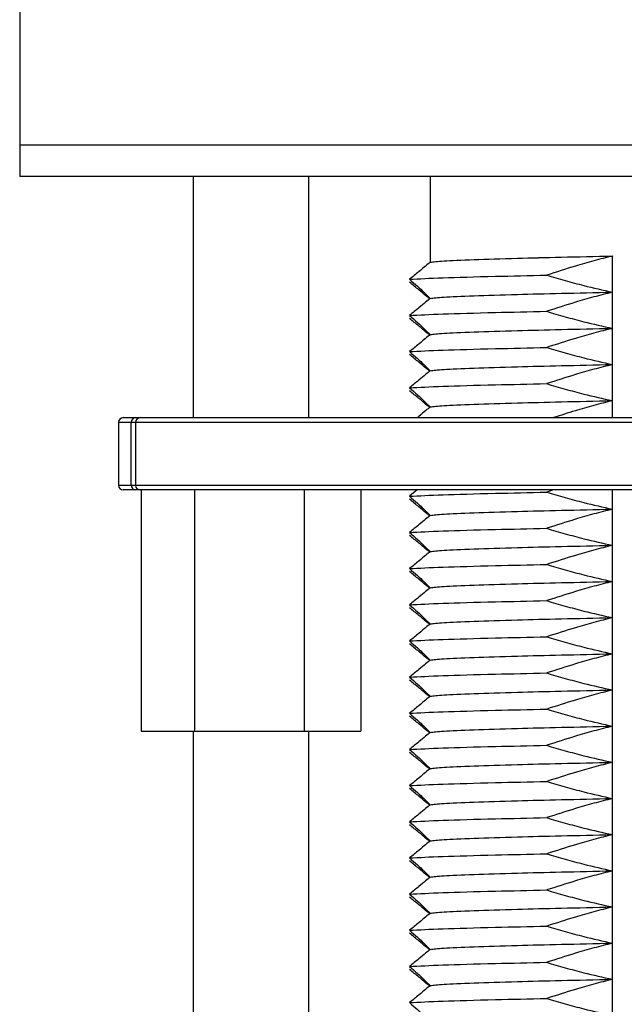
# Model space of a CAD drawing. Header units: millimetres. Extents: x 5 to 273, y 7 to 200.
# Tile 19 of 34: x 127.32 to 132.33, y 122.14 to 130.31. Entities that reach past the tile are written whole.
import ezdxf

# ---------------------------------------------------------------- set-up
doc = ezdxf.new("R2010")
doc.units = ezdxf.units.MM

msp = doc.modelspace()

# ---------------------------------------------------------------- linework, layer by layer
at = {"color": 7, "linetype": 'Continuous', "lineweight": 25}
for p, q in [((127.3173, 130.6671), (127.3173, 129.2671)), ((127.3159, 129.2671), (127.3159, 129.0071)), ((137.1013, 129.2671), (127.3159, 129.2671)), ((137.1013, 129.0071), (127.3159, 129.0071)), ((128.7559, 129.0071), (128.7559, 127.0071)), ((129.7159, 127.0071), (129.7159, 129.0071)), ((130.7233, 129.0071), (130.7233, 128.2959)), ((132.2359, 128.3481), (132.2354, 128.348)), ((132.2359, 127.0071), (132.2359, 128.3481)), ((128.1759, 127.0071), (128.2785, 127.0071)), ((128.2785, 127.0071), (128.3168, 127.0071)), ((128.3168, 127.0071), (136.5959, 127.0071)), ((128.1359, 126.9671), (128.1359, 126.4471)), ((128.2772, 126.9671), (128.2424, 126.9671)), ((128.2424, 126.4471), (128.2424, 126.9671)), ((128.2772, 126.9671), (128.2772, 126.4471)), ((128.2424, 126.4471), (128.2772, 126.4471)), ((128.2785, 126.4071), (128.1759, 126.4071)), ((128.3168, 126.4071), (128.2785, 126.4071)), ((136.5959, 126.4071), (128.3168, 126.4071)), ((128.3238, 126.4071), (128.3238, 124.4071)), ((128.7656, 126.4071), (128.7656, 124.4071)), ((129.6776, 126.4071), (129.6776, 124.4071)), ((130.1479, 126.4071), (130.1479, 124.4071)), ((130.6157, 126.4071), (130.5515, 126.3547)), ((131.7471, 126.4071), (131.6901, 126.3891)), ((132.2359, 115.6671), (132.2359, 126.4071)), ((128.3238, 124.4071), (128.7656, 124.4071)), ((128.7559, 124.4071), (128.7559, 117.2671)), ((128.7656, 124.4071), (129.6776, 124.4071)), ((129.6776, 124.4071), (130.1479, 124.4071)), ((129.7159, 117.2671), (129.7159, 124.4071))]:
    msp.add_line(p, q, dxfattribs=at)
at = {"color": 8, "linetype": 'Continuous', "lineweight": 25}
for p, q in [((128.2424, 126.9671), (128.1359, 126.9671)), ((136.6359, 126.9671), (128.2772, 126.9671)), ((128.1359, 126.4471), (128.2424, 126.4471)), ((128.2772, 126.4471), (136.6359, 126.4471))]:
    msp.add_line(p, q, dxfattribs=at)
at = {"color": 7, "linetype": 'Continuous', "lineweight": 25}
for centre, radius, start, end in [((128.1759, 126.9671), 0.04, 90, 180), ((128.2806, 126.969), 0.0382, 93.06248, 182.76556), ((128.317, 126.9673), 0.0398, 90.285, 180.28219), ((128.1759, 126.4471), 0.04, 180, 270), ((128.2806, 126.4453), 0.0382, 177.23444, 266.93752), ((128.317, 126.4469), 0.0398, 179.71781, 269.715)]:
    msp.add_arc(centre, radius, start, end, dxfattribs=at)
for points, knots in [([(130.7232, 128.2958), (130.7519, 128.2996), (130.8096, 128.3071), (131.0664, 128.3188), (131.4091, 128.3291), (131.8048, 128.3386), (132.0909, 128.3448), (132.2354, 128.348)], [0, 0, 0, 0, 0.216328, 0.434675, 0.648992, 0.822793, 1, 1, 1, 1]), ([(130.7233, 128.2959), (130.752, 128.2996), (130.8096, 128.3072), (131.0664, 128.3189), (131.4092, 128.3292), (131.805, 128.3387), (132.0913, 128.3449), (132.2359, 128.3481)], [0, 0, 0, 0, 0.216326, 0.434679, 0.649002, 0.822798, 1, 1, 1, 1]), ([(132.2354, 128.348), (132.1839, 128.3349), (132.0809, 128.3089), (131.8988, 128.2567), (131.7691, 128.2147), (131.6901, 128.1891)], [0, 0, 0, 0, 0.280533, 0.561062, 1, 1, 1, 1]), ([(130.7232, 128.2958), (130.7121, 128.2868), (130.6906, 128.2694), (130.6311, 128.2195), (130.5782, 128.1764), (130.5515, 128.1547)], [0, 0, 0, 0, 0.346959, 0.670199, 1, 1, 1, 1]), ([(130.7233, 128.2959), (130.7233, 128.2959), (130.7233, 128.2959), (130.7233, 128.2958), (130.7232, 128.2958), (130.7232, 128.2958)], [0, 0, 0, 0, 0.251058, 0.502115, 1, 1, 1, 1]), ([(130.5515, 128.1547), (130.6328, 128.159), (130.7939, 128.1676), (131.2074, 128.1788), (131.5435, 128.186), (131.6901, 128.1891)], [0, 0, 0, 0, 0.364556, 0.722843, 1, 1, 1, 1]), ([(130.5515, 128.1547), (130.574, 128.1351), (130.6189, 128.096), (130.6832, 128.0365), (130.7079, 128.0114), (130.7232, 127.9958)], [0, 0, 0, 0, 0.275242, 0.55056, 1, 1, 1, 1]), ([(131.6901, 128.1891), (131.741, 128.1739), (131.8428, 128.1436), (132.0242, 128.0949), (132.1557, 128.0657), (132.2354, 128.048)], [0, 0, 0, 0, 0.282862, 0.565729, 1, 1, 1, 1]), ([(130.7232, 127.9887), (130.7121, 127.9977), (130.6906, 128.015), (130.6311, 128.065), (130.5782, 128.108), (130.5515, 128.1298)], [0, 0, 0, 0, 0.346959, 0.670199, 1, 1, 1, 1]), ([(130.7232, 127.9958), (130.7121, 127.9868), (130.6906, 127.9694), (130.6311, 127.9195), (130.5782, 127.8764), (130.5515, 127.8547)], [0, 0, 0, 0, 0.346959, 0.670199, 1, 1, 1, 1]), ([(130.7232, 127.9958), (130.7519, 127.9996), (130.8096, 128.0071), (131.0664, 128.0188), (131.4091, 128.0291), (131.8048, 128.0386), (132.0909, 128.0448), (132.2354, 128.048)], [0, 0, 0, 0, 0.216328, 0.434675, 0.648992, 0.822793, 1, 1, 1, 1]), ([(132.2354, 128.048), (132.1839, 128.0349), (132.0809, 128.0089), (131.8988, 127.9567), (131.7691, 127.9147), (131.6901, 127.8891)], [0, 0, 0, 0, 0.280533, 0.561062, 1, 1, 1, 1]), ([(130.5515, 127.8547), (130.6328, 127.859), (130.7939, 127.8676), (131.2074, 127.8788), (131.5435, 127.886), (131.6901, 127.8891)], [0, 0, 0, 0, 0.364556, 0.722843, 1, 1, 1, 1]), ([(130.5515, 127.8547), (130.574, 127.8351), (130.6189, 127.796), (130.6832, 127.7365), (130.7079, 127.7114), (130.7232, 127.6958)], [0, 0, 0, 0, 0.275242, 0.55056, 1, 1, 1, 1]), ([(130.7232, 127.6887), (130.7121, 127.6977), (130.6906, 127.715), (130.6311, 127.765), (130.5782, 127.808), (130.5515, 127.8298)], [0, 0, 0, 0, 0.346959, 0.670199, 1, 1, 1, 1]), ([(131.6901, 127.8891), (131.741, 127.8739), (131.8428, 127.8436), (132.0242, 127.7949), (132.1557, 127.7657), (132.2354, 127.748)], [0, 0, 0, 0, 0.282862, 0.565729, 1, 1, 1, 1]), ([(130.7232, 127.6958), (130.7519, 127.6996), (130.8096, 127.7071), (131.0664, 127.7188), (131.4091, 127.7291), (131.8048, 127.7386), (132.0909, 127.7448), (132.2354, 127.748)], [0, 0, 0, 0, 0.216328, 0.434675, 0.648992, 0.822793, 1, 1, 1, 1]), ([(132.2354, 127.748), (132.1839, 127.7349), (132.0809, 127.7089), (131.8988, 127.6567), (131.7691, 127.6147), (131.6901, 127.5891)], [0, 0, 0, 0, 0.2805333, 0.5610619, 1, 1, 1, 1]), ([(130.7232, 127.6958), (130.7121, 127.6868), (130.6906, 127.6694), (130.6311, 127.6195), (130.5782, 127.5764), (130.5515, 127.5547)], [0, 0, 0, 0, 0.346959, 0.670199, 1, 1, 1, 1]), ([(130.5515, 127.5547), (130.6328, 127.559), (130.7939, 127.5676), (131.2074, 127.5788), (131.5435, 127.586), (131.6901, 127.5891)], [0, 0, 0, 0, 0.364556, 0.722843, 1, 1, 1, 1]), ([(131.6901, 127.5891), (131.741, 127.5739), (131.8428, 127.5436), (132.0242, 127.4949), (132.1557, 127.4657), (132.2354, 127.448)], [0, 0, 0, 0, 0.282862, 0.565729, 1, 1, 1, 1]), ([(130.5515, 127.5547), (130.574, 127.5351), (130.6189, 127.496), (130.6832, 127.4365), (130.7079, 127.4114), (130.7232, 127.3958)], [0, 0, 0, 0, 0.275242, 0.55056, 1, 1, 1, 1]), ([(130.7232, 127.3887), (130.7121, 127.3977), (130.6906, 127.415), (130.6311, 127.465), (130.5782, 127.508), (130.5515, 127.5298)], [0, 0, 0, 0, 0.346959, 0.670199, 1, 1, 1, 1]), ([(130.7232, 127.3958), (130.7519, 127.3996), (130.8096, 127.4071), (131.0664, 127.4188), (131.4091, 127.4291), (131.8048, 127.4386), (132.0909, 127.4448), (132.2354, 127.448)], [0, 0, 0, 0, 0.216328, 0.434675, 0.648992, 0.822793, 1, 1, 1, 1]), ([(132.2354, 127.448), (132.1839, 127.4349), (132.0809, 127.4089), (131.8988, 127.3567), (131.7691, 127.3147), (131.6901, 127.2891)], [0, 0, 0, 0, 0.2805333, 0.5610619, 1, 1, 1, 1]), ([(130.7232, 127.3958), (130.7121, 127.3868), (130.6906, 127.3694), (130.6311, 127.3195), (130.5782, 127.2764), (130.5515, 127.2547)], [0, 0, 0, 0, 0.346959, 0.670199, 1, 1, 1, 1]), ([(130.5515, 127.2547), (130.6328, 127.259), (130.7939, 127.2676), (131.2074, 127.2788), (131.5435, 127.286), (131.6901, 127.2891)], [0, 0, 0, 0, 0.364556, 0.722843, 1, 1, 1, 1]), ([(130.5515, 127.2547), (130.574, 127.2351), (130.6189, 127.196), (130.6832, 127.1365), (130.7079, 127.1114), (130.7232, 127.0958)], [0, 0, 0, 0, 0.275242, 0.55056, 1, 1, 1, 1]), ([(131.6901, 127.2891), (131.741, 127.2739), (131.8428, 127.2436), (132.0242, 127.1949), (132.1557, 127.1657), (132.2354, 127.148)], [0, 0, 0, 0, 0.282862, 0.565729, 1, 1, 1, 1]), ([(130.7232, 127.0887), (130.7121, 127.0977), (130.6906, 127.115), (130.6311, 127.165), (130.5782, 127.208), (130.5515, 127.2298)], [0, 0, 0, 0, 0.346959, 0.670199, 1, 1, 1, 1]), ([(130.7232, 127.0958), (130.7118, 127.0866), (130.6898, 127.0689), (130.6494, 127.0346), (130.6199, 127.0105), (130.6157, 127.0071)], [0, 0, 0, 0, 0.479538, 0.926293, 1, 1, 1, 1]), ([(130.7232, 127.0958), (130.7519, 127.0996), (130.8096, 127.1071), (131.0664, 127.1188), (131.4091, 127.1291), (131.8048, 127.1386), (132.0909, 127.1448), (132.2354, 127.148)], [0, 0, 0, 0, 0.216328, 0.434675, 0.648992, 0.822793, 1, 1, 1, 1]), ([(132.2354, 127.148), (132.1839, 127.1349), (132.0809, 127.1088), (131.9179, 127.0624), (131.8072, 127.0266), (131.7471, 127.0071)], [0, 0, 0, 0, 0.313538, 0.62707, 1, 1, 1, 1]), ([(130.5515, 126.3547), (130.6328, 126.359), (130.7939, 126.3676), (131.2074, 126.3788), (131.5435, 126.386), (131.6901, 126.3891)], [0, 0, 0, 0, 0.3645556, 0.7228432, 1, 1, 1, 1]), ([(130.5515, 126.3547), (130.574, 126.3351), (130.6189, 126.296), (130.6832, 126.2365), (130.7079, 126.2114), (130.7232, 126.1958)], [0, 0, 0, 0, 0.275242, 0.55056, 1, 1, 1, 1]), ([(131.6901, 126.3891), (131.741, 126.3739), (131.8428, 126.3436), (132.0242, 126.2949), (132.1557, 126.2657), (132.2354, 126.248)], [0, 0, 0, 0, 0.282862, 0.565729, 1, 1, 1, 1]), ([(130.7232, 126.1887), (130.7121, 126.1977), (130.6906, 126.215), (130.6311, 126.265), (130.5782, 126.308), (130.5515, 126.3298)], [0, 0, 0, 0, 0.3469589, 0.6701986, 1, 1, 1, 1]), ([(130.7232, 126.1958), (130.7121, 126.1868), (130.6906, 126.1694), (130.6311, 126.1195), (130.5782, 126.0764), (130.5515, 126.0547)], [0, 0, 0, 0, 0.346959, 0.670199, 1, 1, 1, 1]), ([(130.7232, 126.1958), (130.7519, 126.1996), (130.8096, 126.2071), (131.0664, 126.2188), (131.4091, 126.2291), (131.8048, 126.2386), (132.0909, 126.2448), (132.2354, 126.248)], [0, 0, 0, 0, 0.2163281, 0.4346754, 0.6489916, 0.8227932, 1, 1, 1, 1]), ([(132.2354, 126.248), (132.1839, 126.2349), (132.0809, 126.2089), (131.8988, 126.1567), (131.7691, 126.1147), (131.6901, 126.0891)], [0, 0, 0, 0, 0.280533, 0.561062, 1, 1, 1, 1]), ([(130.5515, 126.0547), (130.6328, 126.059), (130.7939, 126.0676), (131.2074, 126.0788), (131.5435, 126.086), (131.6901, 126.0891)], [0, 0, 0, 0, 0.364556, 0.722843, 1, 1, 1, 1]), ([(130.5515, 126.0547), (130.574, 126.0351), (130.6189, 125.996), (130.6832, 125.9365), (130.7079, 125.9114), (130.7232, 125.8958)], [0, 0, 0, 0, 0.275242, 0.55056, 1, 1, 1, 1]), ([(130.7232, 125.8887), (130.7121, 125.8977), (130.6906, 125.915), (130.6311, 125.965), (130.5782, 126.008), (130.5515, 126.0298)], [0, 0, 0, 0, 0.346959, 0.670199, 1, 1, 1, 1]), ([(131.6901, 126.0891), (131.741, 126.0739), (131.8428, 126.0436), (132.0242, 125.9949), (132.1557, 125.9657), (132.2354, 125.948)], [0, 0, 0, 0, 0.282862, 0.565729, 1, 1, 1, 1]), ([(130.7232, 125.8958), (130.7519, 125.8996), (130.8096, 125.9071), (131.0664, 125.9188), (131.4091, 125.9291), (131.8048, 125.9386), (132.0909, 125.9448), (132.2354, 125.948)], [0, 0, 0, 0, 0.216328, 0.434675, 0.648992, 0.822793, 1, 1, 1, 1]), ([(132.2354, 125.948), (132.1839, 125.9349), (132.0809, 125.9089), (131.8988, 125.8567), (131.7691, 125.8147), (131.6901, 125.7891)], [0, 0, 0, 0, 0.280533, 0.561062, 1, 1, 1, 1]), ([(130.7232, 125.8958), (130.7121, 125.8868), (130.6906, 125.8694), (130.6311, 125.8195), (130.5782, 125.7764), (130.5515, 125.7547)], [0, 0, 0, 0, 0.346959, 0.670199, 1, 1, 1, 1]), ([(130.5515, 125.7547), (130.6328, 125.759), (130.7939, 125.7676), (131.2074, 125.7788), (131.5435, 125.786), (131.6901, 125.7891)], [0, 0, 0, 0, 0.364556, 0.722843, 1, 1, 1, 1]), ([(131.6901, 125.7891), (131.741, 125.7739), (131.8428, 125.7436), (132.0242, 125.6949), (132.1557, 125.6657), (132.2354, 125.648)], [0, 0, 0, 0, 0.2828625, 0.5657289, 1, 1, 1, 1]), ([(130.5515, 125.7547), (130.574, 125.7351), (130.6189, 125.696), (130.6832, 125.6365), (130.7079, 125.6114), (130.7232, 125.5958)], [0, 0, 0, 0, 0.275242, 0.55056, 1, 1, 1, 1]), ([(130.7232, 125.5887), (130.7121, 125.5977), (130.6906, 125.615), (130.6311, 125.665), (130.5782, 125.708), (130.5515, 125.7298)], [0, 0, 0, 0, 0.346959, 0.670199, 1, 1, 1, 1]), ([(130.7232, 125.5958), (130.7519, 125.5996), (130.8096, 125.6071), (131.0664, 125.6188), (131.4091, 125.6291), (131.8048, 125.6386), (132.0909, 125.6448), (132.2354, 125.648)], [0, 0, 0, 0, 0.216328, 0.434675, 0.648992, 0.822793, 1, 1, 1, 1]), ([(132.2354, 125.648), (132.1839, 125.6349), (132.0809, 125.6089), (131.8988, 125.5567), (131.7691, 125.5147), (131.6901, 125.4891)], [0, 0, 0, 0, 0.280533, 0.561062, 1, 1, 1, 1]), ([(130.7232, 125.5958), (130.7121, 125.5868), (130.6906, 125.5694), (130.6311, 125.5195), (130.5782, 125.4764), (130.5515, 125.4547)], [0, 0, 0, 0, 0.346959, 0.670199, 1, 1, 1, 1]), ([(130.5515, 125.4547), (130.6328, 125.459), (130.7939, 125.4676), (131.2074, 125.4788), (131.5435, 125.486), (131.6901, 125.4891)], [0, 0, 0, 0, 0.364556, 0.722843, 1, 1, 1, 1]), ([(130.5515, 125.4547), (130.574, 125.4351), (130.6189, 125.396), (130.6832, 125.3365), (130.7079, 125.3114), (130.7232, 125.2958)], [0, 0, 0, 0, 0.275242, 0.55056, 1, 1, 1, 1]), ([(131.6901, 125.4891), (131.741, 125.4739), (131.8428, 125.4436), (132.0242, 125.3949), (132.1557, 125.3657), (132.2354, 125.348)], [0, 0, 0, 0, 0.282862, 0.565729, 1, 1, 1, 1]), ([(130.7232, 125.2887), (130.7121, 125.2977), (130.6906, 125.315), (130.6311, 125.365), (130.5782, 125.408), (130.5515, 125.4298)], [0, 0, 0, 0, 0.346959, 0.670199, 1, 1, 1, 1]), ([(130.7232, 125.2958), (130.7121, 125.2868), (130.6906, 125.2694), (130.6311, 125.2195), (130.5782, 125.1764), (130.5515, 125.1547)], [0, 0, 0, 0, 0.346959, 0.670199, 1, 1, 1, 1]), ([(130.7232, 125.2958), (130.7519, 125.2996), (130.8096, 125.3071), (131.0664, 125.3188), (131.4091, 125.3291), (131.8048, 125.3386), (132.0909, 125.3448), (132.2354, 125.348)], [0, 0, 0, 0, 0.216328, 0.434675, 0.648992, 0.822793, 1, 1, 1, 1]), ([(132.2354, 125.348), (132.1839, 125.3349), (132.0809, 125.3089), (131.8988, 125.2567), (131.7691, 125.2147), (131.6901, 125.1891)], [0, 0, 0, 0, 0.280533, 0.561062, 1, 1, 1, 1]), ([(130.5515, 125.1547), (130.6328, 125.159), (130.7939, 125.1676), (131.2074, 125.1788), (131.5435, 125.186), (131.6901, 125.1891)], [0, 0, 0, 0, 0.364556, 0.722843, 1, 1, 1, 1]), ([(130.5515, 125.1547), (130.574, 125.1351), (130.6189, 125.096), (130.6832, 125.0365), (130.7079, 125.0114), (130.7232, 124.9958)], [0, 0, 0, 0, 0.275242, 0.55056, 1, 1, 1, 1]), ([(130.7232, 124.9887), (130.7121, 124.9977), (130.6906, 125.015), (130.6311, 125.065), (130.5782, 125.108), (130.5515, 125.1298)], [0, 0, 0, 0, 0.346959, 0.670199, 1, 1, 1, 1]), ([(131.6901, 125.1891), (131.741, 125.1739), (131.8428, 125.1436), (132.0242, 125.0949), (132.1557, 125.0657), (132.2354, 125.048)], [0, 0, 0, 0, 0.282862, 0.565729, 1, 1, 1, 1]), ([(130.7232, 124.9958), (130.7519, 124.9996), (130.8096, 125.0071), (131.0664, 125.0188), (131.4091, 125.0291), (131.8048, 125.0386), (132.0909, 125.0448), (132.2354, 125.048)], [0, 0, 0, 0, 0.216328, 0.434675, 0.648992, 0.822793, 1, 1, 1, 1]), ([(132.2354, 125.048), (132.1839, 125.0349), (132.0809, 125.0089), (131.8988, 124.9567), (131.7691, 124.9147), (131.6901, 124.8891)], [0, 0, 0, 0, 0.2805333, 0.5610619, 1, 1, 1, 1]), ([(130.7232, 124.9958), (130.7121, 124.9868), (130.6906, 124.9694), (130.6311, 124.9195), (130.5782, 124.8764), (130.5515, 124.8547)], [0, 0, 0, 0, 0.346959, 0.670199, 1, 1, 1, 1]), ([(130.5515, 124.8547), (130.6328, 124.859), (130.7939, 124.8676), (131.2074, 124.8788), (131.5435, 124.886), (131.6901, 124.8891)], [0, 0, 0, 0, 0.364556, 0.722843, 1, 1, 1, 1]), ([(131.6901, 124.8891), (131.741, 124.8739), (131.8428, 124.8436), (132.0242, 124.7949), (132.1557, 124.7657), (132.2354, 124.748)], [0, 0, 0, 0, 0.282862, 0.565729, 1, 1, 1, 1]), ([(130.5515, 124.8547), (130.574, 124.8351), (130.6189, 124.796), (130.6832, 124.7365), (130.7079, 124.7114), (130.7232, 124.6958)], [0, 0, 0, 0, 0.275242, 0.55056, 1, 1, 1, 1]), ([(130.7232, 124.6887), (130.7121, 124.6977), (130.6906, 124.715), (130.6311, 124.765), (130.5782, 124.808), (130.5515, 124.8298)], [0, 0, 0, 0, 0.346959, 0.670199, 1, 1, 1, 1]), ([(130.7232, 124.6958), (130.7519, 124.6996), (130.8096, 124.7071), (131.0664, 124.7188), (131.4091, 124.7291), (131.8048, 124.7386), (132.0909, 124.7448), (132.2354, 124.748)], [0, 0, 0, 0, 0.216328, 0.434675, 0.648992, 0.822793, 1, 1, 1, 1]), ([(132.2354, 124.748), (132.1839, 124.7349), (132.0809, 124.7089), (131.8988, 124.6567), (131.7691, 124.6147), (131.6901, 124.5891)], [0, 0, 0, 0, 0.2805333, 0.5610619, 1, 1, 1, 1]), ([(130.7232, 124.6958), (130.7121, 124.6868), (130.6906, 124.6694), (130.6311, 124.6195), (130.5782, 124.5764), (130.5515, 124.5547)], [0, 0, 0, 0, 0.346959, 0.670199, 1, 1, 1, 1]), ([(130.5515, 124.5547), (130.6328, 124.559), (130.7939, 124.5676), (131.2074, 124.5788), (131.5435, 124.586), (131.6901, 124.5891)], [0, 0, 0, 0, 0.364556, 0.722843, 1, 1, 1, 1]), ([(130.5515, 124.5547), (130.574, 124.5351), (130.6189, 124.496), (130.6832, 124.4365), (130.7079, 124.4114), (130.7232, 124.3958)], [0, 0, 0, 0, 0.275242, 0.55056, 1, 1, 1, 1]), ([(131.6901, 124.5891), (131.741, 124.5739), (131.8428, 124.5436), (132.0242, 124.4949), (132.1557, 124.4657), (132.2354, 124.448)], [0, 0, 0, 0, 0.282862, 0.565729, 1, 1, 1, 1]), ([(130.7232, 124.3887), (130.7121, 124.3977), (130.6906, 124.415), (130.6311, 124.465), (130.5782, 124.508), (130.5515, 124.5298)], [0, 0, 0, 0, 0.3469589, 0.6701986, 1, 1, 1, 1]), ([(130.7232, 124.3958), (130.7121, 124.3868), (130.6906, 124.3694), (130.6311, 124.3195), (130.5782, 124.2764), (130.5515, 124.2547)], [0, 0, 0, 0, 0.346959, 0.670199, 1, 1, 1, 1]), ([(130.7232, 124.3958), (130.7519, 124.3996), (130.8096, 124.4071), (131.0664, 124.4188), (131.4091, 124.4291), (131.8048, 124.4386), (132.0909, 124.4448), (132.2354, 124.448)], [0, 0, 0, 0, 0.216328, 0.434675, 0.648992, 0.822793, 1, 1, 1, 1]), ([(132.2354, 124.448), (132.1839, 124.4349), (132.0809, 124.4089), (131.8988, 124.3567), (131.7691, 124.3147), (131.6901, 124.2891)], [0, 0, 0, 0, 0.280533, 0.561062, 1, 1, 1, 1]), ([(130.5515, 124.2547), (130.6328, 124.259), (130.7939, 124.2676), (131.2074, 124.2788), (131.5435, 124.286), (131.6901, 124.2891)], [0, 0, 0, 0, 0.364556, 0.722843, 1, 1, 1, 1]), ([(130.5515, 124.2547), (130.574, 124.2351), (130.6189, 124.196), (130.6832, 124.1365), (130.7079, 124.1114), (130.7232, 124.0958)], [0, 0, 0, 0, 0.275242, 0.55056, 1, 1, 1, 1]), ([(130.7232, 124.0887), (130.7121, 124.0977), (130.6906, 124.115), (130.6311, 124.165), (130.5782, 124.208), (130.5515, 124.2298)], [0, 0, 0, 0, 0.3469589, 0.6701986, 1, 1, 1, 1]), ([(131.6901, 124.2891), (131.741, 124.2739), (131.8428, 124.2436), (132.0242, 124.1949), (132.1557, 124.1657), (132.2354, 124.148)], [0, 0, 0, 0, 0.282862, 0.565729, 1, 1, 1, 1]), ([(130.7232, 124.0958), (130.7519, 124.0996), (130.8096, 124.1071), (131.0664, 124.1188), (131.4091, 124.1291), (131.8048, 124.1386), (132.0909, 124.1448), (132.2354, 124.148)], [0, 0, 0, 0, 0.216328, 0.434675, 0.648992, 0.822793, 1, 1, 1, 1]), ([(132.2354, 124.148), (132.1839, 124.1349), (132.0809, 124.1089), (131.8988, 124.0567), (131.7691, 124.0147), (131.6901, 123.9891)], [0, 0, 0, 0, 0.280533, 0.561062, 1, 1, 1, 1]), ([(130.7232, 124.0958), (130.7121, 124.0868), (130.6906, 124.0694), (130.6311, 124.0195), (130.5782, 123.9764), (130.5515, 123.9547)], [0, 0, 0, 0, 0.346959, 0.670199, 1, 1, 1, 1]), ([(130.5515, 123.9547), (130.6328, 123.959), (130.7939, 123.9676), (131.2074, 123.9788), (131.5435, 123.986), (131.6901, 123.9891)], [0, 0, 0, 0, 0.364556, 0.722843, 1, 1, 1, 1]), ([(131.6901, 123.9891), (131.741, 123.9739), (131.8428, 123.9436), (132.0242, 123.8949), (132.1557, 123.8657), (132.2354, 123.848)], [0, 0, 0, 0, 0.2828625, 0.5657289, 1, 1, 1, 1]), ([(130.5515, 123.9547), (130.574, 123.9351), (130.6189, 123.896), (130.6832, 123.8365), (130.7079, 123.8114), (130.7232, 123.7958)], [0, 0, 0, 0, 0.275242, 0.55056, 1, 1, 1, 1]), ([(130.7232, 123.7887), (130.7121, 123.7977), (130.6906, 123.815), (130.6311, 123.865), (130.5782, 123.908), (130.5515, 123.9298)], [0, 0, 0, 0, 0.346959, 0.670199, 1, 1, 1, 1]), ([(130.7232, 123.7958), (130.7519, 123.7996), (130.8096, 123.8071), (131.0664, 123.8188), (131.4091, 123.8291), (131.8048, 123.8386), (132.0909, 123.8448), (132.2354, 123.848)], [0, 0, 0, 0, 0.216328, 0.434675, 0.648992, 0.822793, 1, 1, 1, 1]), ([(132.2354, 123.848), (132.1839, 123.8349), (132.0809, 123.8089), (131.8988, 123.7567), (131.7691, 123.7147), (131.6901, 123.6891)], [0, 0, 0, 0, 0.280533, 0.561062, 1, 1, 1, 1]), ([(130.7232, 123.7958), (130.7121, 123.7868), (130.6906, 123.7694), (130.6311, 123.7195), (130.5782, 123.6764), (130.5515, 123.6547)], [0, 0, 0, 0, 0.346959, 0.670199, 1, 1, 1, 1]), ([(130.5515, 123.6547), (130.6328, 123.659), (130.7939, 123.6676), (131.2074, 123.6788), (131.5435, 123.686), (131.6901, 123.6891)], [0, 0, 0, 0, 0.364556, 0.722843, 1, 1, 1, 1]), ([(131.6901, 123.6891), (131.741, 123.6739), (131.8428, 123.6436), (132.0242, 123.5949), (132.1557, 123.5657), (132.2354, 123.548)], [0, 0, 0, 0, 0.282862, 0.565729, 1, 1, 1, 1]), ([(130.5515, 123.6547), (130.574, 123.6351), (130.6189, 123.596), (130.6832, 123.5365), (130.7079, 123.5114), (130.7232, 123.4958)], [0, 0, 0, 0, 0.275242, 0.55056, 1, 1, 1, 1]), ([(130.7232, 123.4887), (130.7121, 123.4977), (130.6906, 123.515), (130.6311, 123.565), (130.5782, 123.608), (130.5515, 123.6298)], [0, 0, 0, 0, 0.346959, 0.670199, 1, 1, 1, 1]), ([(130.7232, 123.4958), (130.7121, 123.4868), (130.6906, 123.4694), (130.6311, 123.4195), (130.5782, 123.3764), (130.5515, 123.3547)], [0, 0, 0, 0, 0.346959, 0.670199, 1, 1, 1, 1]), ([(130.7232, 123.4958), (130.7519, 123.4996), (130.8096, 123.5071), (131.0664, 123.5188), (131.4091, 123.5291), (131.8048, 123.5386), (132.0909, 123.5448), (132.2354, 123.548)], [0, 0, 0, 0, 0.2163281, 0.4346754, 0.6489916, 0.8227932, 1, 1, 1, 1]), ([(132.2354, 123.548), (132.1839, 123.5349), (132.0809, 123.5089), (131.8988, 123.4567), (131.7691, 123.4147), (131.6901, 123.3891)], [0, 0, 0, 0, 0.280533, 0.561062, 1, 1, 1, 1]), ([(130.5515, 123.3547), (130.6328, 123.359), (130.7939, 123.3676), (131.2074, 123.3788), (131.5435, 123.386), (131.6901, 123.3891)], [0, 0, 0, 0, 0.364556, 0.722843, 1, 1, 1, 1]), ([(130.5515, 123.3547), (130.574, 123.3351), (130.6189, 123.296), (130.6832, 123.2365), (130.7079, 123.2114), (130.7232, 123.1958)], [0, 0, 0, 0, 0.275242, 0.55056, 1, 1, 1, 1]), ([(130.7232, 123.1887), (130.7121, 123.1977), (130.6906, 123.215), (130.6311, 123.265), (130.5782, 123.308), (130.5515, 123.3298)], [0, 0, 0, 0, 0.346959, 0.670199, 1, 1, 1, 1]), ([(131.6901, 123.3891), (131.741, 123.3739), (131.8428, 123.3436), (132.0242, 123.2949), (132.1557, 123.2657), (132.2354, 123.248)], [0, 0, 0, 0, 0.2828625, 0.5657289, 1, 1, 1, 1]), ([(130.7232, 123.1958), (130.7519, 123.1996), (130.8096, 123.2071), (131.0664, 123.2188), (131.4091, 123.2291), (131.8048, 123.2386), (132.0909, 123.2448), (132.2354, 123.248)], [0, 0, 0, 0, 0.216328, 0.434675, 0.648992, 0.822793, 1, 1, 1, 1]), ([(132.2354, 123.248), (132.1839, 123.2349), (132.0809, 123.2089), (131.8988, 123.1567), (131.7691, 123.1147), (131.6901, 123.0891)], [0, 0, 0, 0, 0.280533, 0.561062, 1, 1, 1, 1]), ([(130.7232, 123.1958), (130.7121, 123.1868), (130.6906, 123.1694), (130.6311, 123.1195), (130.5782, 123.0764), (130.5515, 123.0547)], [0, 0, 0, 0, 0.346959, 0.670199, 1, 1, 1, 1]), ([(130.5515, 123.0547), (130.6328, 123.059), (130.7939, 123.0676), (131.2074, 123.0788), (131.5435, 123.086), (131.6901, 123.0891)], [0, 0, 0, 0, 0.364556, 0.722843, 1, 1, 1, 1]), ([(131.6901, 123.0891), (131.741, 123.0739), (131.8428, 123.0436), (132.0242, 122.9949), (132.1557, 122.9657), (132.2354, 122.948)], [0, 0, 0, 0, 0.282862, 0.565729, 1, 1, 1, 1]), ([(130.5515, 123.0547), (130.574, 123.0351), (130.6189, 122.996), (130.6832, 122.9365), (130.7079, 122.9114), (130.7232, 122.8958)], [0, 0, 0, 0, 0.275242, 0.55056, 1, 1, 1, 1]), ([(130.7232, 122.8887), (130.7121, 122.8977), (130.6906, 122.915), (130.6311, 122.965), (130.5782, 123.008), (130.5515, 123.0298)], [0, 0, 0, 0, 0.346959, 0.670199, 1, 1, 1, 1]), ([(130.7232, 122.8958), (130.7519, 122.8996), (130.8096, 122.9071), (131.0664, 122.9188), (131.4091, 122.9291), (131.8048, 122.9386), (132.0909, 122.9448), (132.2354, 122.948)], [0, 0, 0, 0, 0.216328, 0.434675, 0.648992, 0.822793, 1, 1, 1, 1]), ([(132.2354, 122.948), (132.1839, 122.9349), (132.0809, 122.9089), (131.8988, 122.8567), (131.7691, 122.8147), (131.6901, 122.7891)], [0, 0, 0, 0, 0.280533, 0.561062, 1, 1, 1, 1]), ([(130.7232, 122.8958), (130.7121, 122.8868), (130.6906, 122.8694), (130.6311, 122.8195), (130.5782, 122.7764), (130.5515, 122.7547)], [0, 0, 0, 0, 0.346959, 0.670199, 1, 1, 1, 1]), ([(130.5515, 122.7547), (130.6328, 122.759), (130.7939, 122.7676), (131.2074, 122.7788), (131.5435, 122.786), (131.6901, 122.7891)], [0, 0, 0, 0, 0.364556, 0.722843, 1, 1, 1, 1]), ([(131.6901, 122.7891), (131.741, 122.7739), (131.8428, 122.7436), (132.0242, 122.6949), (132.1557, 122.6657), (132.2354, 122.648)], [0, 0, 0, 0, 0.282862, 0.565729, 1, 1, 1, 1]), ([(130.5515, 122.7547), (130.574, 122.7351), (130.6189, 122.696), (130.6832, 122.6365), (130.7079, 122.6114), (130.7232, 122.5958)], [0, 0, 0, 0, 0.275242, 0.55056, 1, 1, 1, 1]), ([(130.7232, 122.5887), (130.7121, 122.5977), (130.6906, 122.615), (130.6311, 122.665), (130.5782, 122.708), (130.5515, 122.7298)], [0, 0, 0, 0, 0.346959, 0.670199, 1, 1, 1, 1]), ([(130.7232, 122.5958), (130.7121, 122.5868), (130.6906, 122.5694), (130.6311, 122.5195), (130.5782, 122.4764), (130.5515, 122.4547)], [0, 0, 0, 0, 0.346959, 0.670199, 1, 1, 1, 1]), ([(130.7232, 122.5958), (130.7519, 122.5996), (130.8096, 122.6071), (131.0664, 122.6188), (131.4091, 122.6291), (131.8048, 122.6386), (132.0909, 122.6448), (132.2354, 122.648)], [0, 0, 0, 0, 0.216328, 0.434675, 0.648992, 0.822793, 1, 1, 1, 1]), ([(132.2354, 122.648), (132.1839, 122.6349), (132.0809, 122.6089), (131.8988, 122.5567), (131.7691, 122.5147), (131.6901, 122.4891)], [0, 0, 0, 0, 0.2805333, 0.5610619, 1, 1, 1, 1]), ([(130.5515, 122.4547), (130.6328, 122.459), (130.7939, 122.4676), (131.2074, 122.4788), (131.5435, 122.486), (131.6901, 122.4891)], [0, 0, 0, 0, 0.3645556, 0.7228432, 1, 1, 1, 1]), ([(130.5515, 122.4547), (130.574, 122.4351), (130.6189, 122.396), (130.6832, 122.3365), (130.7079, 122.3114), (130.7232, 122.2958)], [0, 0, 0, 0, 0.275242, 0.55056, 1, 1, 1, 1]), ([(131.6901, 122.4891), (131.741, 122.4739), (131.8428, 122.4436), (132.0242, 122.3949), (132.1557, 122.3657), (132.2354, 122.348)], [0, 0, 0, 0, 0.282862, 0.565729, 1, 1, 1, 1]), ([(130.7232, 122.2887), (130.7121, 122.2977), (130.6906, 122.315), (130.6311, 122.365), (130.5782, 122.408), (130.5515, 122.4298)], [0, 0, 0, 0, 0.346959, 0.670199, 1, 1, 1, 1]), ([(130.7232, 122.2958), (130.7121, 122.2868), (130.6906, 122.2694), (130.6311, 122.2195), (130.5782, 122.1764), (130.5515, 122.1547)], [0, 0, 0, 0, 0.346959, 0.670199, 1, 1, 1, 1]), ([(130.7232, 122.2958), (130.7519, 122.2996), (130.8096, 122.3071), (131.0664, 122.3188), (131.4091, 122.3291), (131.8048, 122.3386), (132.0909, 122.3448), (132.2354, 122.348)], [0, 0, 0, 0, 0.216328, 0.434675, 0.648992, 0.822793, 1, 1, 1, 1]), ([(132.2354, 122.348), (132.1839, 122.3349), (132.0809, 122.3089), (131.8988, 122.2567), (131.7691, 122.2147), (131.6901, 122.1891)], [0, 0, 0, 0, 0.280533, 0.561062, 1, 1, 1, 1]), ([(130.5515, 122.1547), (130.6328, 122.159), (130.7939, 122.1676), (131.2074, 122.1788), (131.5435, 122.186), (131.6901, 122.1891)], [0, 0, 0, 0, 0.364556, 0.722843, 1, 1, 1, 1]), ([(131.6901, 122.1891), (131.741, 122.1739), (131.8428, 122.1436), (132.0242, 122.0949), (132.1557, 122.0657), (132.2354, 122.048)], [0, 0, 0, 0, 0.282862, 0.565729, 1, 1, 1, 1]), ([(130.5515, 122.1547), (130.574, 122.1351), (130.6189, 122.096), (130.6832, 122.0365), (130.7079, 122.0114), (130.7232, 121.9958)], [0, 0, 0, 0, 0.275242, 0.55056, 1, 1, 1, 1])]:
    msp.add_open_spline(points, degree=3, knots=knots, dxfattribs=at)

doc.saveas('drawing.dxf')
